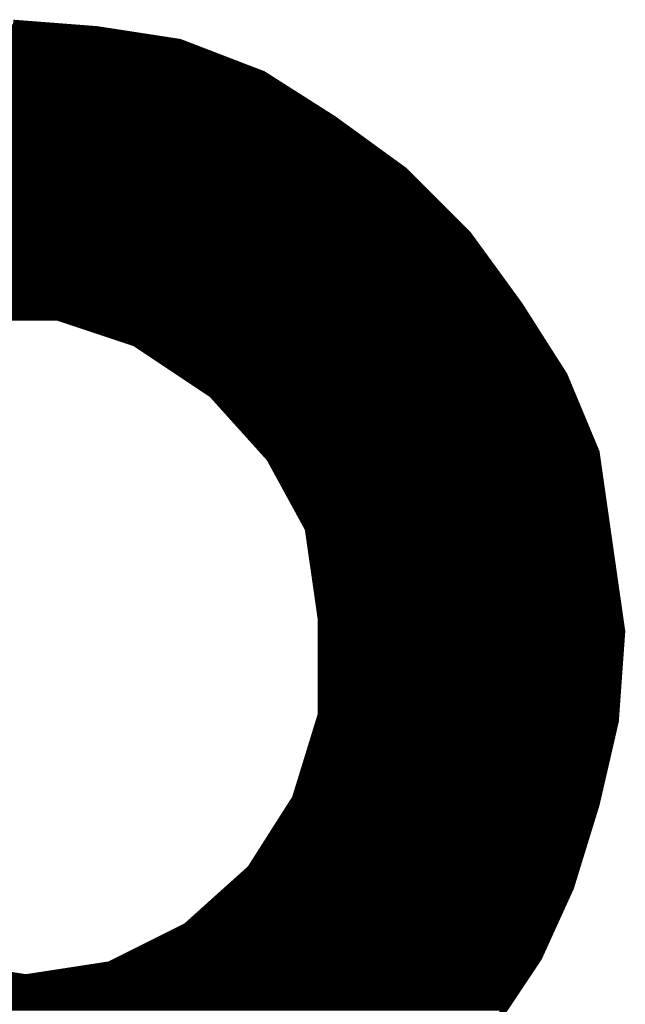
# Model space of a CAD drawing. Extents: x -35 to 35, y -57 to 81.
# Tile 5 of 153: x -19.474 to -18.529, y -10.565 to -9.028. Entities that reach past the tile are written whole.
import ezdxf

# ---------------------------------------------------------------- set-up
doc = ezdxf.new("R2010")
doc.units = 0
doc.layers.add('21', color=7, linetype='CONTINUOUS')

msp = doc.modelspace()

# ---------------------------------------------------------------- linework, layer by layer
at = {"layer": '21', "const_width": 0.01}
for points in [[(-19.6195, -9.04), (-19.393, -9.04)], [(-19.354, -9.043), (-19.484, -9.033)], [(-19.6845, -9.05), (-19.3085, -9.05)], [(-19.224, -9.063), (-19.354, -9.043)], [(-19.7593, -9.07), (-19.2058, -9.07)], [(-19.7268, -9.06), (-19.2435, -9.06)], [(-19.094, -9.113), (-19.224, -9.063)], [(-19.7918, -9.08), (-19.1798, -9.08)], [(-19.848, -9.1), (-19.1278, -9.1)], [(-19.8242, -9.09), (-19.1538, -9.09)], [(-19.868, -9.11), (-19.1018, -9.11)], [(-18.984, -9.183), (-19.094, -9.113)], [(-19.908, -9.13), (-19.0673, -9.13)], [(-19.888, -9.12), (-19.083, -9.12)], [(-19.948, -9.15), (-19.0359, -9.15)], [(-19.928, -9.14), (-19.0516, -9.14)], [(-19.9636, -9.16), (-19.0201, -9.16)], [(-19.9911, -9.18), (-18.9887, -9.18)], [(-19.9774, -9.17), (-19.0044, -9.17)], [(-20.0049, -9.19), (-18.9744, -9.19)], [(-18.874, -9.263), (-18.984, -9.183)], [(-20.0324, -9.21), (-18.9469, -9.21)], [(-20.0186, -9.2), (-18.9606, -9.2)], [(-20.0461, -9.22), (-18.9331, -9.22)], [(-20.0718, -9.24), (-18.9056, -9.24)], [(-20.0599, -9.23), (-18.9194, -9.23)], [(-20.0829, -9.25), (-18.8919, -9.25)], [(-20.1051, -9.27), (-18.867, -9.27)], [(-20.094, -9.26), (-18.8781, -9.26)], [(-18.774, -9.363), (-18.874, -9.263)], [(-20.1162, -9.28), (-18.857, -9.28)], [(-20.1384, -9.3), (-18.837, -9.3)], [(-20.1273, -9.29), (-18.847, -9.29)], [(-20.1496, -9.31), (-18.827, -9.31)], [(-20.1696, -9.33), (-18.807, -9.33)], [(-20.1607, -9.32), (-18.817, -9.32)], [(-20.1776, -9.34), (-18.797, -9.34)], [(-20.1936, -9.36), (-18.777, -9.36)], [(-20.1856, -9.35), (-18.787, -9.35)], [(-18.694, -9.473), (-18.774, -9.363)], [(-20.2096, -9.38), (-18.7616, -9.38)], [(-20.2016, -9.37), (-18.7689, -9.37)], [(-20.2176, -9.39), (-18.7544, -9.39)], [(-20.2336, -9.41), (-18.7398, -9.41)], [(-20.2256, -9.4), (-18.7471, -9.4)], [(-20.2416, -9.42), (-18.7325, -9.42)], [(-20.2539, -9.44), (-18.718, -9.44)], [(-20.2481, -9.43), (-18.7253, -9.43)], [(-20.2598, -9.45), (-18.7107, -9.45)], [(-20.2714, -9.47), (-18.6962, -9.47)], [(-20.2656, -9.46), (-18.7035, -9.46)], [(-20.2773, -9.48), (-18.6895, -9.48)], [(-18.624, -9.583), (-18.694, -9.473)], [(-20.2831, -9.49), (-18.6832, -9.49)], [(-19.544, -9.493), (-19.414, -9.493)], [(-19.414, -9.493), (-19.294, -9.533)], [(-19.393, -9.5), (-18.6768, -9.5)], [(-19.363, -9.51), (-18.6705, -9.51)], [(-19.333, -9.52), (-18.6641, -9.52)], [(-19.303, -9.53), (-18.6577, -9.53)], [(-19.294, -9.533), (-19.174, -9.613)], [(-19.2835, -9.54), (-18.6514, -9.54)], [(-19.2685, -9.55), (-18.645, -9.55)], [(-19.2535, -9.56), (-18.6386, -9.56)], [(-19.2385, -9.57), (-18.6323, -9.57)], [(-19.2235, -9.58), (-18.6259, -9.58)], [(-19.2085, -9.59), (-18.6211, -9.59)], [(-18.574, -9.703), (-18.624, -9.583)], [(-19.1935, -9.6), (-18.6169, -9.6)], [(-19.1785, -9.61), (-18.6128, -9.61)], [(-19.174, -9.613), (-19.084, -9.713)], [(-19.1677, -9.62), (-18.6086, -9.62)], [(-19.1587, -9.63), (-18.6044, -9.63)], [(-19.1497, -9.64), (-18.6003, -9.64)], [(-19.1407, -9.65), (-18.5961, -9.65)], [(-19.1317, -9.66), (-18.5919, -9.66)], [(-19.1227, -9.67), (-18.5877, -9.67)], [(-19.1137, -9.68), (-18.5836, -9.68)], [(-19.1047, -9.69), (-18.5794, -9.69)], [(-19.0957, -9.7), (-18.5753, -9.7)], [(-18.554, -9.843), (-18.574, -9.703)], [(-19.0867, -9.71), (-18.573, -9.71)], [(-19.084, -9.713), (-19.024, -9.823)], [(-19.0802, -9.72), (-18.5716, -9.72)], [(-19.0747, -9.73), (-18.5701, -9.73)], [(-19.0693, -9.74), (-18.5687, -9.74)], [(-19.0638, -9.75), (-18.5673, -9.75)], [(-19.0584, -9.76), (-18.5659, -9.76)], [(-19.0529, -9.77), (-18.5644, -9.77)], [(-19.0475, -9.78), (-18.563, -9.78)], [(-19.042, -9.79), (-18.5616, -9.79)], [(-19.0365, -9.8), (-18.5601, -9.8)], [(-19.0311, -9.81), (-18.5587, -9.81)], [(-19.0256, -9.82), (-18.5573, -9.82)], [(-19.024, -9.823), (-19.004, -9.963)], [(-19.023, -9.83), (-18.5559, -9.83)], [(-19.0216, -9.84), (-18.5544, -9.84)], [(-19.0201, -9.85), (-18.553, -9.85)], [(-18.534, -9.983), (-18.554, -9.843)], [(-19.0187, -9.86), (-18.5516, -9.86)], [(-19.0173, -9.87), (-18.5501, -9.87)], [(-19.0159, -9.88), (-18.5487, -9.88)], [(-19.0144, -9.89), (-18.5473, -9.89)], [(-19.013, -9.9), (-18.5459, -9.9)], [(-19.0116, -9.91), (-18.5444, -9.91)], [(-19.0101, -9.92), (-18.543, -9.92)], [(-19.0087, -9.93), (-18.5416, -9.93)], [(-19.0073, -9.94), (-18.5401, -9.94)], [(-19.0059, -9.95), (-18.5387, -9.95)], [(-19.0044, -9.96), (-18.5373, -9.96)], [(-19.004, -9.963), (-19.004, -10.113)], [(-19.004, -9.97), (-18.5359, -9.97)], [(-19.004, -9.98), (-18.5344, -9.98)], [(-19.004, -9.99), (-18.5345, -9.99)], [(-18.544, -10.123), (-18.534, -9.983)], [(-19.004, -10), (-18.5352, -10)], [(-19.004, -10.01), (-18.5359, -10.01)], [(-19.004, -10.02), (-18.5366, -10.02)], [(-19.004, -10.03), (-18.5374, -10.03)], [(-19.004, -10.04), (-18.5381, -10.04)], [(-19.004, -10.05), (-18.5388, -10.05)], [(-19.004, -10.06), (-18.5395, -10.06)], [(-19.004, -10.07), (-18.5402, -10.07)], [(-19.004, -10.08), (-18.5409, -10.08)], [(-19.004, -10.09), (-18.5416, -10.09)], [(-19.004, -10.1), (-18.5424, -10.1)], [(-19.004, -10.113), (-19.044, -10.243)], [(-19.004, -10.11), (-18.5431, -10.11)], [(-19.0092, -10.13), (-18.5456, -10.13)], [(-19.0062, -10.12), (-18.5438, -10.12)], [(-18.574, -10.253), (-18.544, -10.123)], [(-19.0123, -10.14), (-18.5479, -10.14)], [(-19.0185, -10.16), (-18.5525, -10.16)], [(-19.0154, -10.15), (-18.5502, -10.15)], [(-19.0215, -10.17), (-18.5548, -10.17)], [(-19.0277, -10.19), (-18.5595, -10.19)], [(-19.0246, -10.18), (-18.5572, -10.18)], [(-19.0338, -10.21), (-18.5641, -10.21)], [(-19.0308, -10.2), (-18.5618, -10.2)], [(-19.0369, -10.22), (-18.5664, -10.22)], [(-19.0431, -10.24), (-18.571, -10.24)], [(-19.04, -10.23), (-18.5687, -10.23)], [(-19.044, -10.243), (-19.114, -10.353)], [(-19.0485, -10.25), (-18.5733, -10.25)], [(-18.614, -10.383), (-18.574, -10.253)], [(-19.0612, -10.27), (-18.5792, -10.27)], [(-19.0548, -10.26), (-18.5762, -10.26)], [(-19.0675, -10.28), (-18.5823, -10.28)], [(-19.0803, -10.3), (-18.5885, -10.3)], [(-19.0739, -10.29), (-18.5854, -10.29)], [(-19.0866, -10.31), (-18.5915, -10.31)], [(-19.0994, -10.33), (-18.5977, -10.33)], [(-19.093, -10.32), (-18.5946, -10.32)], [(-19.1057, -10.34), (-18.6008, -10.34)], [(-19.114, -10.353), (-19.214, -10.443)], [(-19.1218, -10.36), (-18.6069, -10.36)], [(-19.1121, -10.35), (-18.6038, -10.35)], [(-19.1329, -10.37), (-18.61, -10.37)], [(-19.1551, -10.39), (-18.6172, -10.39)], [(-19.144, -10.38), (-18.6131, -10.38)], [(-18.664, -10.493), (-18.614, -10.383)], [(-19.1773, -10.41), (-18.6263, -10.41)], [(-19.1662, -10.4), (-18.6217, -10.4)], [(-19.1884, -10.42), (-18.6308, -10.42)], [(-19.2107, -10.44), (-18.6399, -10.44)], [(-19.1996, -10.43), (-18.6354, -10.43)], [(-19.214, -10.443), (-19.334, -10.503)], [(-19.228, -10.45), (-18.6445, -10.45)], [(-19.268, -10.47), (-18.6535, -10.47)], [(-19.248, -10.46), (-18.649, -10.46)], [(-19.288, -10.48), (-18.6581, -10.48)], [(-19.328, -10.5), (-18.6687, -10.5)], [(-19.308, -10.49), (-18.6626, -10.49)], [(-18.744, -10.613), (-18.664, -10.493)], [(-19.464, -10.523), (-19.594, -10.503)], [(-19.334, -10.503), (-19.464, -10.523)], [(-19.3795, -10.51), (-18.6753, -10.51)], [(-20.2714, -10.53), (-18.6887, -10.53)], [(-19.4445, -10.52), (-18.682, -10.52)], [(-20.265, -10.54), (-18.6953, -10.54)], [(-20.2586, -10.55), (-18.702, -10.55)], [(-20.2523, -10.56), (-18.7087, -10.56)], [(-20.2459, -10.57), (-18.7153, -10.57)]]:
    msp.add_lwpolyline(points, dxfattribs=at)
at = {"layer": '21', "const_width": 0.005}
for points in [[(-19.393, -9.0425, 1), (-19.393, -9.0375)], [(-19.3536, -9.0405, 1), (-19.3544, -9.0455)], [(-19.3542, -9.0455, 1), (-19.3538, -9.0405)], [(-19.3085, -9.0525, 1), (-19.3085, -9.0475)], [(-19.2435, -9.0625, 1), (-19.2435, -9.0575)], [(-19.2231, -9.0607, 1), (-19.2249, -9.0653)], [(-19.2244, -9.0655, 1), (-19.2236, -9.0605)], [(-19.2058, -9.0725, 1), (-19.2058, -9.0675)], [(-19.1798, -9.0825, 1), (-19.1798, -9.0775)], [(-19.1538, -9.0925, 1), (-19.1538, -9.0875)], [(-19.1278, -9.1025, 1), (-19.1278, -9.0975)], [(-19.1018, -9.1125, 1), (-19.1018, -9.1075)], [(-19.0927, -9.1109, 1), (-19.0953, -9.1151)], [(-19.0949, -9.1153, 1), (-19.0931, -9.1107)], [(-19.083, -9.1225, 1), (-19.083, -9.1175)], [(-19.0673, -9.1325, 1), (-19.0673, -9.1275)], [(-19.0516, -9.1425, 1), (-19.0516, -9.1375)], [(-19.0359, -9.1525, 1), (-19.0359, -9.1475)], [(-19.0201, -9.1625, 1), (-19.0201, -9.1575)], [(-19.0044, -9.1725, 1), (-19.0044, -9.1675)], [(-18.9887, -9.1825, 1), (-18.9887, -9.1775)], [(-18.9825, -9.181, 1), (-18.9855, -9.185)], [(-18.9853, -9.1851, 1), (-18.9827, -9.1809)], [(-18.9744, -9.1925, 1), (-18.9744, -9.1875)], [(-18.9606, -9.2025, 1), (-18.9606, -9.1975)], [(-18.9469, -9.2125, 1), (-18.9469, -9.2075)], [(-18.9331, -9.2225, 1), (-18.9331, -9.2175)], [(-18.9194, -9.2325, 1), (-18.9194, -9.2275)], [(-18.9056, -9.2425, 1), (-18.9056, -9.2375)], [(-18.8919, -9.2525, 1), (-18.8919, -9.2475)], [(-18.8781, -9.2625, 1), (-18.8781, -9.2575)], [(-18.8722, -9.2612, 1), (-18.8758, -9.2648)], [(-18.8755, -9.265, 1), (-18.8725, -9.261)], [(-18.867, -9.2725, 1), (-18.867, -9.2675)], [(-18.857, -9.2825, 1), (-18.857, -9.2775)], [(-18.847, -9.2925, 1), (-18.847, -9.2875)], [(-18.837, -9.3025, 1), (-18.837, -9.2975)], [(-18.827, -9.3125, 1), (-18.827, -9.3075)], [(-18.817, -9.3225, 1), (-18.817, -9.3175)], [(-18.807, -9.3325, 1), (-18.807, -9.3275)], [(-18.797, -9.3425, 1), (-18.797, -9.3375)], [(-18.787, -9.3525, 1), (-18.787, -9.3475)], [(-18.777, -9.3625, 1), (-18.777, -9.3575)], [(-18.772, -9.3615, 1), (-18.776, -9.3645)], [(-18.7758, -9.3648, 1), (-18.7722, -9.3612)], [(-18.7689, -9.3725, 1), (-18.7689, -9.3675)], [(-18.7616, -9.3825, 1), (-18.7616, -9.3775)], [(-18.7544, -9.3925, 1), (-18.7544, -9.3875)], [(-18.7471, -9.4025, 1), (-18.7471, -9.3975)], [(-18.7398, -9.4125, 1), (-18.7398, -9.4075)], [(-18.7325, -9.4225, 1), (-18.7325, -9.4175)], [(-18.7253, -9.4325, 1), (-18.7253, -9.4275)], [(-18.718, -9.4425, 1), (-18.718, -9.4375)], [(-18.7107, -9.4525, 1), (-18.7107, -9.4475)], [(-18.7035, -9.4625, 1), (-18.7035, -9.4575)], [(-18.6962, -9.4725, 1), (-18.6962, -9.4675)], [(-18.6919, -9.4717, 1), (-18.6961, -9.4743)], [(-18.696, -9.4745, 1), (-18.692, -9.4715)], [(-18.6895, -9.4825, 1), (-18.6895, -9.4775)], [(-19.4132, -9.4906, 1), (-19.4148, -9.4954)], [(-19.414, -9.4955, 1), (-19.414, -9.4905)], [(-19.393, -9.4975, 1), (-19.393, -9.5025)], [(-18.6832, -9.4925, 1), (-18.6832, -9.4875)], [(-18.6768, -9.5025, 1), (-18.6768, -9.4975)], [(-19.363, -9.5075, 1), (-19.363, -9.5125)], [(-18.6705, -9.5125, 1), (-18.6705, -9.5075)], [(-19.333, -9.5175, 1), (-19.333, -9.5225)], [(-19.303, -9.5275, 1), (-19.303, -9.5325)], [(-19.2926, -9.5309, 1), (-19.2954, -9.5351)], [(-19.2948, -9.5354, 1), (-19.2932, -9.5306)], [(-18.6641, -9.5225, 1), (-18.6641, -9.5175)], [(-18.6577, -9.5325, 1), (-18.6577, -9.5275)], [(-19.2835, -9.5375, 1), (-19.2835, -9.5425)], [(-18.6514, -9.5425, 1), (-18.6514, -9.5375)], [(-19.2685, -9.5475, 1), (-19.2685, -9.5525)], [(-19.2535, -9.5575, 1), (-19.2535, -9.5625)], [(-18.645, -9.5525, 1), (-18.645, -9.5475)], [(-18.6386, -9.5625, 1), (-18.6386, -9.5575)], [(-19.2385, -9.5675, 1), (-19.2385, -9.5725)], [(-19.2235, -9.5775, 1), (-19.2235, -9.5825)], [(-18.6323, -9.5725, 1), (-18.6323, -9.5675)], [(-18.6259, -9.5825, 1), (-18.6259, -9.5775)], [(-19.2085, -9.5875, 1), (-19.2085, -9.5925)], [(-18.6217, -9.582, 1), (-18.6263, -9.584)], [(-18.6261, -9.5843, 1), (-18.6219, -9.5817)], [(-18.6211, -9.5925, 1), (-18.6211, -9.5875)], [(-19.1935, -9.5975, 1), (-19.1935, -9.6025)], [(-19.1785, -9.6075, 1), (-19.1785, -9.6125)], [(-18.6169, -9.6025, 1), (-18.6169, -9.5975)], [(-18.6128, -9.6125, 1), (-18.6128, -9.6075)], [(-19.1721, -9.6113, 1), (-19.1759, -9.6147)], [(-19.1754, -9.6151, 1), (-19.1726, -9.6109)], [(-19.1677, -9.6175, 1), (-19.1677, -9.6225)], [(-18.6086, -9.6225, 1), (-18.6086, -9.6175)], [(-19.1587, -9.6275, 1), (-19.1587, -9.6325)], [(-19.1497, -9.6375, 1), (-19.1497, -9.6425)], [(-18.6044, -9.6325, 1), (-18.6044, -9.6275)], [(-18.6003, -9.6425, 1), (-18.6003, -9.6375)], [(-19.1407, -9.6475, 1), (-19.1407, -9.6525)], [(-18.5961, -9.6525, 1), (-18.5961, -9.6475)], [(-19.1317, -9.6575, 1), (-19.1317, -9.6625)], [(-19.1227, -9.6675, 1), (-19.1227, -9.6725)], [(-18.5919, -9.6625, 1), (-18.5919, -9.6575)], [(-18.5877, -9.6725, 1), (-18.5877, -9.6675)], [(-19.1137, -9.6775, 1), (-19.1137, -9.6825)], [(-18.5836, -9.6825, 1), (-18.5836, -9.6775)], [(-19.1047, -9.6875, 1), (-19.1047, -9.6925)], [(-19.0957, -9.6975, 1), (-19.0957, -9.7025)], [(-18.5794, -9.6925, 1), (-18.5794, -9.6875)], [(-18.5715, -9.7026, 1), (-18.5765, -9.7034)], [(-18.5753, -9.7025, 1), (-18.5753, -9.6975)], [(-19.0867, -9.7075, 1), (-19.0867, -9.7125)], [(-19.0818, -9.7118, 1), (-19.0862, -9.7142)], [(-19.0859, -9.7147, 1), (-19.0821, -9.7113)], [(-18.5763, -9.704, 1), (-18.5717, -9.702)], [(-18.573, -9.7125, 1), (-18.573, -9.7075)], [(-19.0802, -9.7175, 1), (-19.0802, -9.7225)], [(-19.0747, -9.7275, 1), (-19.0747, -9.7325)], [(-18.5716, -9.7225, 1), (-18.5716, -9.7175)], [(-18.5701, -9.7325, 1), (-18.5701, -9.7275)], [(-19.0693, -9.7375, 1), (-19.0693, -9.7425)], [(-18.5687, -9.7425, 1), (-18.5687, -9.7375)], [(-19.0638, -9.7475, 1), (-19.0638, -9.7525)], [(-19.0584, -9.7575, 1), (-19.0584, -9.7625)], [(-18.5673, -9.7525, 1), (-18.5673, -9.7475)], [(-18.5659, -9.7625, 1), (-18.5659, -9.7575)], [(-19.0529, -9.7675, 1), (-19.0529, -9.7725)], [(-19.0475, -9.7775, 1), (-19.0475, -9.7825)], [(-18.5644, -9.7725, 1), (-18.5644, -9.7675)], [(-18.563, -9.7825, 1), (-18.563, -9.7775)], [(-19.042, -9.7875, 1), (-19.042, -9.7925)], [(-18.5616, -9.7925, 1), (-18.5616, -9.7875)], [(-19.0365, -9.7975, 1), (-19.0365, -9.8025)], [(-19.0311, -9.8075, 1), (-19.0311, -9.8125)], [(-18.5601, -9.8025, 1), (-18.5601, -9.7975)], [(-18.5587, -9.8125, 1), (-18.5587, -9.8075)], [(-19.0256, -9.8175, 1), (-19.0256, -9.8225)], [(-19.0215, -9.8226, 1), (-19.0265, -9.8234)], [(-19.0262, -9.8242, 1), (-19.0218, -9.8218)], [(-18.5573, -9.8225, 1), (-18.5573, -9.8175)], [(-19.023, -9.8275, 1), (-19.023, -9.8325)], [(-19.0216, -9.8375, 1), (-19.0216, -9.8425)], [(-18.5559, -9.8325, 1), (-18.5559, -9.8275)], [(-18.5544, -9.8425, 1), (-18.5544, -9.8375)], [(-19.0201, -9.8475, 1), (-19.0201, -9.8525)], [(-18.5515, -9.8426, 1), (-18.5565, -9.8434)], [(-18.5565, -9.8434, 1), (-18.5515, -9.8426)], [(-18.553, -9.8525, 1), (-18.553, -9.8475)], [(-19.0187, -9.8575, 1), (-19.0187, -9.8625)], [(-19.0173, -9.8675, 1), (-19.0173, -9.8725)], [(-18.5516, -9.8625, 1), (-18.5516, -9.8575)], [(-18.5501, -9.8725, 1), (-18.5501, -9.8675)], [(-19.0159, -9.8775, 1), (-19.0159, -9.8825)], [(-18.5487, -9.8825, 1), (-18.5487, -9.8775)], [(-19.0144, -9.8875, 1), (-19.0144, -9.8925)], [(-19.013, -9.8975, 1), (-19.013, -9.9025)], [(-18.5473, -9.8925, 1), (-18.5473, -9.8875)], [(-18.5459, -9.9025, 1), (-18.5459, -9.8975)], [(-19.0116, -9.9075, 1), (-19.0116, -9.9125)], [(-18.5444, -9.9125, 1), (-18.5444, -9.9075)], [(-19.0101, -9.9175, 1), (-19.0101, -9.9225)], [(-19.0087, -9.9275, 1), (-19.0087, -9.9325)], [(-18.543, -9.9225, 1), (-18.543, -9.9175)], [(-18.5416, -9.9325, 1), (-18.5416, -9.9275)], [(-19.0073, -9.9375, 1), (-19.0073, -9.9425)], [(-18.5401, -9.9425, 1), (-18.5401, -9.9375)], [(-19.0059, -9.9475, 1), (-19.0059, -9.9525)], [(-19.0044, -9.9575, 1), (-19.0044, -9.9625)], [(-19.0015, -9.963, 1), (-19.0065, -9.963)], [(-18.5387, -9.9525, 1), (-18.5387, -9.9475)], [(-18.5373, -9.9625, 1), (-18.5373, -9.9575)], [(-19.0065, -9.9634, 1), (-19.0015, -9.9626)], [(-19.004, -9.9675, 1), (-19.004, -9.9725)], [(-19.004, -9.9775, 1), (-19.004, -9.9825)], [(-18.5359, -9.9725, 1), (-18.5359, -9.9675)], [(-18.5344, -9.9825, 1), (-18.5344, -9.9775)], [(-19.004, -9.9875, 1), (-19.004, -9.9925)], [(-18.5315, -9.9832, 1), (-18.5365, -9.9828)], [(-18.5365, -9.9834, 1), (-18.5315, -9.9826)], [(-18.5345, -9.9925, 1), (-18.5345, -9.9875)], [(-19.004, -9.9975, 1), (-19.004, -10.0025)], [(-19.004, -10.0075, 1), (-19.004, -10.0125)], [(-18.5359, -10.0125, 1), (-18.5359, -10.0075)], [(-18.5352, -10.0025, 1), (-18.5352, -9.9975)], [(-19.004, -10.0175, 1), (-19.004, -10.0225)], [(-18.5366, -10.0225, 1), (-18.5366, -10.0175)], [(-19.004, -10.0275, 1), (-19.004, -10.0325)], [(-19.004, -10.0375, 1), (-19.004, -10.0425)], [(-18.5381, -10.0425, 1), (-18.5381, -10.0375)], [(-18.5374, -10.0325, 1), (-18.5374, -10.0275)], [(-19.004, -10.0475, 1), (-19.004, -10.0525)], [(-18.5388, -10.0525, 1), (-18.5388, -10.0475)], [(-19.004, -10.0575, 1), (-19.004, -10.0625)], [(-19.004, -10.0675, 1), (-19.004, -10.0725)], [(-18.5402, -10.0725, 1), (-18.5402, -10.0675)], [(-18.5395, -10.0625, 1), (-18.5395, -10.0575)], [(-19.004, -10.0775, 1), (-19.004, -10.0825)], [(-18.5409, -10.0825, 1), (-18.5409, -10.0775)], [(-19.004, -10.0875, 1), (-19.004, -10.0925)], [(-19.004, -10.0975, 1), (-19.004, -10.1025)], [(-18.5424, -10.1025, 1), (-18.5424, -10.0975)], [(-18.5416, -10.0925, 1), (-18.5416, -10.0875)], [(-19.004, -10.1075, 1), (-19.004, -10.1125)], [(-19.0065, -10.113, 1), (-19.0015, -10.113)], [(-19.0016, -10.1137, 1), (-19.0064, -10.1123)], [(-18.5431, -10.1125, 1), (-18.5431, -10.1075)], [(-19.0092, -10.1275, 1), (-19.0092, -10.1325)], [(-19.0062, -10.1175, 1), (-19.0062, -10.1225)], [(-18.5465, -10.1228, 1), (-18.5415, -10.1232)], [(-18.5416, -10.1236, 1), (-18.5464, -10.1224)], [(-18.5456, -10.1325, 1), (-18.5456, -10.1275)], [(-18.5438, -10.1225, 1), (-18.5438, -10.1175)], [(-19.0123, -10.1375, 1), (-19.0123, -10.1425)], [(-18.5479, -10.1425, 1), (-18.5479, -10.1375)], [(-19.0185, -10.1575, 1), (-19.0185, -10.1625)], [(-19.0154, -10.1475, 1), (-19.0154, -10.1525)], [(-18.5525, -10.1625, 1), (-18.5525, -10.1575)], [(-18.5502, -10.1525, 1), (-18.5502, -10.1475)], [(-19.0215, -10.1675, 1), (-19.0215, -10.1725)], [(-18.5548, -10.1725, 1), (-18.5548, -10.1675)], [(-19.0277, -10.1875, 1), (-19.0277, -10.1925)], [(-19.0246, -10.1775, 1), (-19.0246, -10.1825)], [(-18.5595, -10.1925, 1), (-18.5595, -10.1875)], [(-18.5572, -10.1825, 1), (-18.5572, -10.1775)], [(-19.0338, -10.2075, 1), (-19.0338, -10.2125)], [(-19.0308, -10.1975, 1), (-19.0308, -10.2025)], [(-18.5641, -10.2125, 1), (-18.5641, -10.2075)], [(-18.5618, -10.2025, 1), (-18.5618, -10.1975)], [(-19.0369, -10.2175, 1), (-19.0369, -10.2225)], [(-18.5664, -10.2225, 1), (-18.5664, -10.2175)], [(-19.0431, -10.2375, 1), (-19.0431, -10.2425)], [(-19.04, -10.2275, 1), (-19.04, -10.2325)], [(-18.571, -10.2425, 1), (-18.571, -10.2375)], [(-18.5687, -10.2325, 1), (-18.5687, -10.2275)], [(-19.0485, -10.2475, 1), (-19.0485, -10.2525)], [(-19.0464, -10.2423, 1), (-19.0416, -10.2437)], [(-19.0419, -10.2443, 1), (-19.0461, -10.2417)], [(-18.5764, -10.2524, 1), (-18.5716, -10.2536)], [(-18.5716, -10.2537, 1), (-18.5764, -10.2523)], [(-18.5733, -10.2525, 1), (-18.5733, -10.2475)], [(-19.0612, -10.2675, 1), (-19.0612, -10.2725)], [(-19.0548, -10.2575, 1), (-19.0548, -10.2625)], [(-18.5792, -10.2725, 1), (-18.5792, -10.2675)], [(-18.5762, -10.2625, 1), (-18.5762, -10.2575)], [(-19.0675, -10.2775, 1), (-19.0675, -10.2825)], [(-18.5823, -10.2825, 1), (-18.5823, -10.2775)], [(-19.0803, -10.2975, 1), (-19.0803, -10.3025)], [(-19.0739, -10.2875, 1), (-19.0739, -10.2925)], [(-18.5885, -10.3025, 1), (-18.5885, -10.2975)], [(-18.5854, -10.2925, 1), (-18.5854, -10.2875)], [(-19.0866, -10.3075, 1), (-19.0866, -10.3125)], [(-18.5915, -10.3125, 1), (-18.5915, -10.3075)], [(-19.0994, -10.3275, 1), (-19.0994, -10.3325)], [(-19.093, -10.3175, 1), (-19.093, -10.3225)], [(-18.5977, -10.3325, 1), (-18.5977, -10.3275)], [(-18.5946, -10.3225, 1), (-18.5946, -10.3175)], [(-19.1057, -10.3375, 1), (-19.1057, -10.3425)], [(-18.6008, -10.3425, 1), (-18.6008, -10.3375)], [(-19.1218, -10.3575, 1), (-19.1218, -10.3625)], [(-19.1161, -10.3517, 1), (-19.1119, -10.3543)], [(-19.1123, -10.3549, 1), (-19.1157, -10.3511)], [(-19.1121, -10.3475, 1), (-19.1121, -10.3525)], [(-18.6069, -10.3625, 1), (-18.6069, -10.3575)], [(-18.6038, -10.3525, 1), (-18.6038, -10.3475)], [(-19.1329, -10.3675, 1), (-19.1329, -10.3725)], [(-18.61, -10.3725, 1), (-18.61, -10.3675)], [(-19.1551, -10.3875, 1), (-19.1551, -10.3925)], [(-19.144, -10.3775, 1), (-19.144, -10.3825)], [(-18.6172, -10.3925, 1), (-18.6172, -10.3875)], [(-18.6164, -10.3823, 1), (-18.6116, -10.3837)], [(-18.6117, -10.384, 1), (-18.6163, -10.382)], [(-18.6131, -10.3825, 1), (-18.6131, -10.3775)], [(-19.1773, -10.4075, 1), (-19.1773, -10.4125)], [(-19.1662, -10.3975, 1), (-19.1662, -10.4025)], [(-18.6263, -10.4125, 1), (-18.6263, -10.4075)], [(-18.6217, -10.4025, 1), (-18.6217, -10.3975)], [(-19.1884, -10.4175, 1), (-19.1884, -10.4225)], [(-18.6308, -10.4225, 1), (-18.6308, -10.4175)], [(-19.2107, -10.4375, 1), (-19.2107, -10.4425)], [(-19.1996, -10.4275, 1), (-19.1996, -10.4325)], [(-18.6399, -10.4425, 1), (-18.6399, -10.4375)], [(-18.6354, -10.4325, 1), (-18.6354, -10.4275)], [(-19.228, -10.4475, 1), (-19.228, -10.4525)], [(-19.2157, -10.4411, 1), (-19.2123, -10.4449)], [(-19.2129, -10.4452, 1), (-19.2151, -10.4408)], [(-18.6445, -10.4525, 1), (-18.6445, -10.4475)], [(-19.268, -10.4675, 1), (-19.268, -10.4725)], [(-19.248, -10.4575, 1), (-19.248, -10.4625)], [(-18.6535, -10.4725, 1), (-18.6535, -10.4675)], [(-18.649, -10.4625, 1), (-18.649, -10.4575)], [(-19.288, -10.4775, 1), (-19.288, -10.4825)], [(-18.6581, -10.4825, 1), (-18.6581, -10.4775)], [(-19.328, -10.4975, 1), (-19.328, -10.5025)], [(-19.308, -10.4875, 1), (-19.308, -10.4925)], [(-18.6687, -10.5025, 1), (-18.6687, -10.4975)], [(-18.6663, -10.492, 1), (-18.6617, -10.494)], [(-18.6619, -10.4944, 1), (-18.6661, -10.4916)], [(-18.6626, -10.4925, 1), (-18.6626, -10.4875)], [(-19.3795, -10.5075, 1), (-19.3795, -10.5125)], [(-19.3351, -10.5008, 1), (-19.3329, -10.5052)], [(-19.3336, -10.5055, 1), (-19.3344, -10.5005)], [(-18.6753, -10.5125, 1), (-18.6753, -10.5075)], [(-19.4644, -10.5205, 1), (-19.4636, -10.5255)], [(-19.4644, -10.5255, 1), (-19.4636, -10.5205)], [(-19.4445, -10.5175, 1), (-19.4445, -10.5225)], [(-18.6887, -10.5325, 1), (-18.6887, -10.5275)], [(-18.682, -10.5225, 1), (-18.682, -10.5175)], [(-18.6953, -10.5425, 1), (-18.6953, -10.5375)], [(-18.7087, -10.5625, 1), (-18.7087, -10.5575)], [(-18.702, -10.5525, 1), (-18.702, -10.5475)], [(-18.7153, -10.5725, 1), (-18.7153, -10.5675)]]:
    msp.add_lwpolyline(points, format="xyb", dxfattribs=at)

doc.saveas('drawing.dxf')
